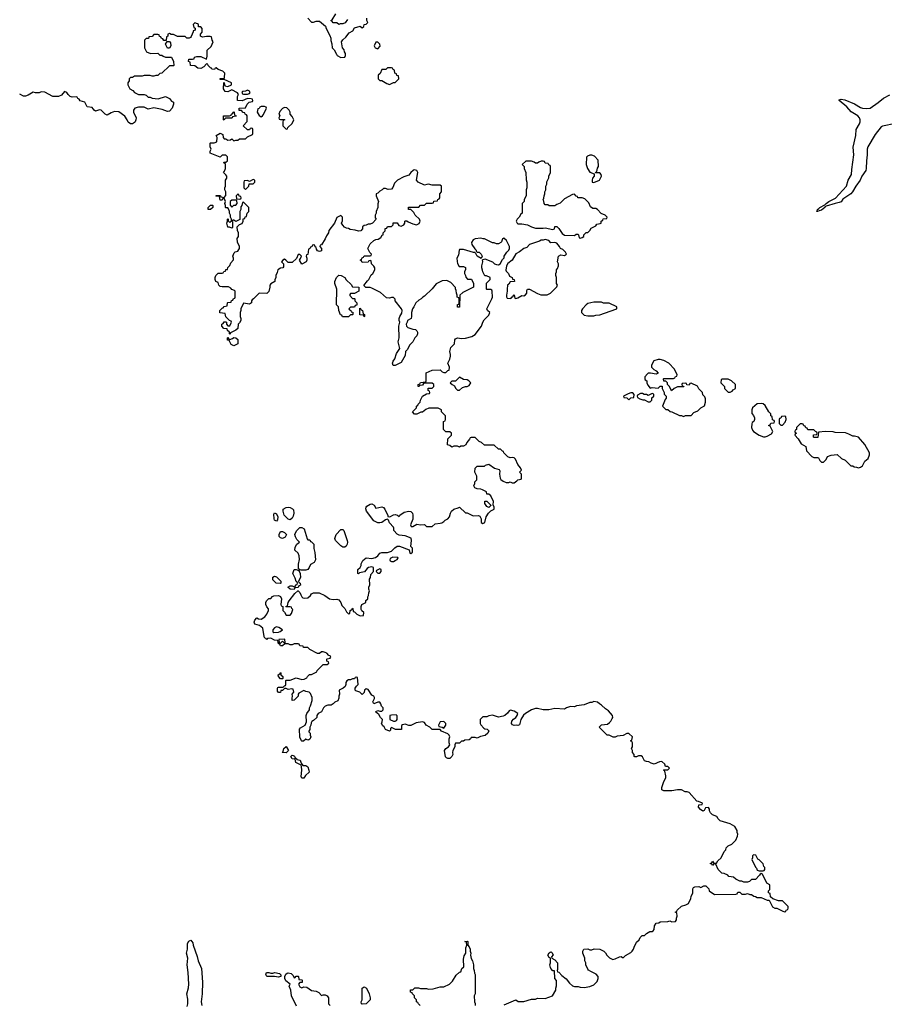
# Model space of a CAD drawing. Header units: inches. Extents: x 2494115 to 2685112, y 774173 to 915163.
# Tile 43 of 215: x 2569570 to 2578455, y 846224 to 856339. Entities that reach past the tile are written whole.
import ezdxf

# ---------------------------------------------------------------- set-up
doc = ezdxf.new("R2010")
doc.units = ezdxf.units.IN
doc.header["$MEASUREMENT"] = 0
for name, color, linetype in [('C5865', 7, 'Continuous'), ('C5874', 7, 'Continuous'), ('C5875', 7, 'Continuous')]:
    doc.layers.add(name, color=color, linetype=linetype)

msp = doc.modelspace()

# ---------------------------------------------------------------- linework, layer by layer
at = {"layer": 'C5865', "color": 5, "elevation": 60}
msp.add_lwpolyline([(2570000, 855565), (2569998, 855562), (2569970, 855549), (2569910, 855549), (2569830, 855595), (2569790, 855598), (2569770, 855588), (2569732, 855588), (2569710, 855594), (2569658, 855562), (2569630, 855555), (2569610, 855555), (2569570, 855574)], dxfattribs=at)
at = {"layer": 'C5874', "color": 5, "elevation": 60}
for points in [[(2574550, 846218), (2574670, 846271), (2574693, 846253), (2574750, 846252), (2574830, 846276), (2574870, 846278), (2574890, 846285), (2574970, 846282), (2575046, 846310), (2575078, 846370), (2575078, 846390), (2575087, 846413), (2575087, 846467), (2575069, 846490), (2575066, 846566), (2575050, 846568), (2575028, 846590), (2575023, 846603), (2575018, 846630), (2575026, 846650), (2575026, 846690), (2575022, 846702), (2575010, 846706), (2574998, 846730), (2575010, 846754), (2575020, 846760), (2575030, 846762), (2575037, 846757), (2575051, 846731), (2575034, 846710), (2575038, 846698), (2575070, 846682), (2575096, 846650), (2575098, 846582), (2575094, 846570), (2575098, 846558), (2575110, 846554), (2575140, 846520), (2575184, 846484), (2575220, 846440), (2575250, 846412), (2575270, 846405), (2575310, 846405), (2575330, 846398), (2575370, 846396), (2575430, 846405), (2575470, 846425), (2575503, 846457), (2575515, 846490), (2575515, 846510), (2575494, 846534), (2575440, 846560), (2575416, 846576), (2575410, 846586), (2575388, 846630), (2575388, 846650), (2575378, 846670), (2575376, 846696), (2575358, 846750), (2575358, 846770), (2575368, 846790), (2575408, 846792), (2575430, 846782), (2575450, 846782), (2575472, 846792), (2575531, 846791), (2575574, 846770), (2575590, 846754), (2575602, 846730), (2575630, 846702), (2575665, 846685), (2575690, 846691), (2575733, 846713), (2575750, 846714), (2575765, 846705), (2575774, 846706), (2575795, 846725), (2575850, 846756), (2575864, 846770), (2575879, 846790), (2575884, 846810), (2575910, 846862), (2575935, 846885), (2575946, 846910), (2575966, 846930), (2575990, 846932), (2576010, 846952), (2576046, 846970), (2576070, 846972), (2576080, 846980), (2576089, 846991), (2576094, 847030), (2576110, 847056), (2576139, 847061), (2576150, 847071), (2576230, 847074), (2576250, 847082), (2576270, 847072), (2576310, 847074), (2576318, 847090), (2576318, 847110), (2576326, 847130), (2576322, 847162), (2576310, 847166), (2576310, 847174), (2576322, 847178), (2576326, 847190), (2576370, 847231), (2576416, 847244), (2576442, 847258), (2576468, 847310), (2576469, 847330), (2576488, 847370), (2576488, 847410), (2576495, 847425), (2576509, 847431), (2576550, 847434), (2576570, 847425), (2576600, 847440), (2576620, 847440), (2576652, 847410), (2576654, 847390), (2576710, 847352), (2576930, 847354), (2576942, 847358), (2576950, 847374), (2576970, 847374), (2576990, 847354), (2577030, 847354), (2577050, 847362), (2577073, 847353), (2577090, 847352), (2577113, 847333), (2577132, 847332), (2577150, 847322), (2577190, 847322), (2577250, 847294), (2577273, 847293), (2577305, 847225), (2577330, 847212), (2577352, 847212), (2577404, 847184), (2577430, 847174), (2577442, 847178), (2577446, 847190), (2577462, 847198), (2577466, 847210), (2577466, 847230), (2577410, 847288), (2577368, 847288), (2577308, 847308), (2577287, 847327), (2577282, 847362), (2577266, 847370), (2577266, 847390), (2577278, 847402), (2577278, 847450), (2577249, 847469), (2577202, 847562), (2577190, 847566), (2577178, 847562), (2577174, 847550), (2577130, 847506), (2577090, 847506), (2577070, 847486), (2577050, 847478), (2577010, 847478), (2576990, 847488), (2576970, 847488), (2576955, 847495), (2576930, 847508), (2576906, 847530), (2576858, 847538), (2576846, 847550), (2576810, 847568), (2576786, 847570), (2576748, 847610), (2576722, 847662), (2576710, 847666), (2576698, 847662), (2576690, 847648), (2576682, 847662), (2576670, 847666), (2576670, 847674), (2576682, 847678), (2576690, 847694), (2576698, 847678), (2576730, 847674), (2576743, 847697), (2576778, 847730), (2576810, 847794), (2576826, 847810), (2576829, 847831), (2576849, 847851), (2576888, 847870), (2576929, 847911), (2576948, 847950), (2576949, 847970), (2576942, 847990), (2576942, 848010), (2576918, 848050), (2576870, 848078), (2576769, 848109), (2576749, 848129), (2576734, 848154), (2576689, 848169), (2576669, 848189), (2576658, 848210), (2576658, 848230), (2576650, 848246), (2576618, 848242), (2576604, 848216), (2576591, 848209), (2576565, 848225), (2576546, 848250), (2576548, 848272), (2576582, 848278), (2576586, 848290), (2576547, 848307), (2576529, 848309), (2576450, 848398), (2576430, 848408), (2576410, 848408), (2576370, 848428), (2576330, 848428), (2576270, 848418), (2576190, 848418), (2576170, 848426), (2576169, 848450), (2576189, 848511), (2576209, 848550), (2576209, 848570), (2576198, 848618), (2576186, 848630), (2576190, 848634), (2576230, 848634), (2576246, 848650), (2576230, 848666), (2576207, 848667), (2576198, 848690), (2576170, 848718), (2576145, 848715), (2576090, 848689), (2576060, 848700), (2576036, 848716), (2576010, 848718), (2575990, 848726), (2575970, 848766), (2575956, 848776), (2575930, 848778), (2575910, 848766), (2575890, 848766), (2575886, 848770), (2575886, 848790), (2575866, 848810), (2575866, 848830), (2575858, 848850), (2575866, 848870), (2575866, 848910), (2575862, 848922), (2575846, 848930), (2575862, 848938), (2575866, 848970), (2575830, 849006), (2575810, 849006), (2575770, 848986), (2575710, 848978), (2575688, 848968), (2575668, 848968), (2575627, 848987), (2575606, 848990), (2575526, 849070), (2575550, 849094), (2575610, 849102), (2575630, 849118), (2575646, 849134), (2575660, 849160), (2575664, 849170), (2575662, 849190), (2575620, 849240), (2575590, 849258), (2575550, 849298), (2575528, 849310), (2575509, 849329), (2575470, 849333), (2575450, 849324), (2575430, 849324), (2575370, 849299), (2575291, 849289), (2575270, 849278), (2575230, 849282), (2575190, 849269), (2575170, 849255), (2575070, 849262), (2575009, 849249), (2574950, 849249), (2574890, 849264), (2574870, 849264), (2574830, 849249), (2574768, 849212), (2574747, 849193), (2574721, 849150), (2574705, 849095), (2574690, 849088), (2574673, 849093), (2574650, 849089), (2574634, 849094), (2574625, 849110), (2574629, 849131), (2574646, 849154), (2574669, 849170), (2574682, 849190), (2574688, 849210), (2574650, 849235), (2574613, 849247), (2574600, 849240), (2574584, 849216), (2574554, 849190), (2574537, 849183), (2574490, 849175), (2574430, 849194), (2574390, 849188), (2574370, 849178), (2574330, 849178), (2574302, 849150), (2574302, 849110), (2574310, 849094), (2574340, 849060), (2574350, 849052), (2574374, 849050), (2574390, 849034), (2574382, 849010), (2574354, 848986), (2574305, 848975), (2574270, 848958), (2574250, 848966), (2574210, 848966), (2574202, 848950), (2574190, 848942), (2574144, 848936), (2574130, 848926), (2574110, 848926), (2574090, 848906), (2574050, 848906), (2574042, 848890), (2574042, 848870), (2574022, 848830), (2574018, 848810), (2574022, 848790), (2574012, 848770), (2573990, 848748), (2573970, 848748), (2573955, 848755), (2573946, 848766), (2573935, 848830), (2573948, 848850), (2573978, 848870), (2573989, 848890), (2573982, 848910), (2573982, 848950), (2573989, 848970), (2573982, 848990), (2573970, 849002), (2573906, 849030), (2573890, 849046), (2573808, 849048), (2573786, 849070), (2573746, 849090), (2573730, 849118), (2573710, 849126), (2573644, 849116), (2573590, 849088), (2573570, 849088), (2573530, 849102), (2573504, 849096), (2573493, 849087), (2573494, 849046), (2573433, 849047), (2573390, 849066), (2573382, 849058), (2573380, 849040), (2573370, 849029), (2573330, 849048), (2573315, 849075), (2573303, 849083), (2573288, 849110), (2573296, 849124), (2573298, 849150), (2573278, 849170), (2573260, 849200), (2573228, 849230), (2573250, 849242), (2573270, 849234), (2573290, 849234), (2573306, 849250), (2573306, 849270), (2573288, 849288), (2573282, 849310), (2573270, 849328), (2573250, 849328), (2573209, 849309), (2573198, 849330), (2573216, 849364), (2573216, 849376), (2573208, 849388), (2573190, 849398), (2573150, 849458), (2573130, 849466), (2573114, 849450), (2573110, 849426), (2573090, 849406), (2573066, 849430), (2573023, 849443), (2573018, 849450), (2573018, 849470), (2573030, 849492), (2573048, 849510), (2573042, 849582), (2573030, 849586), (2573018, 849582), (2573010, 849566), (2572990, 849568), (2572970, 849558), (2572950, 849558), (2572932, 849548), (2572922, 849530), (2572922, 849510), (2572914, 849490), (2572894, 849470), (2572854, 849450), (2572858, 849410), (2572851, 849390), (2572851, 849369), (2572838, 849342), (2572810, 849328), (2572791, 849309), (2572770, 849298), (2572736, 849296), (2572710, 849288), (2572692, 849270), (2572672, 849230), (2572638, 849210), (2572625, 849190), (2572622, 849170), (2572590, 849138), (2572572, 849128), (2572564, 849116), (2572562, 849090), (2572552, 849070), (2572552, 849048), (2572542, 849030), (2572542, 849022), (2572554, 849010), (2572554, 848990), (2572562, 848970), (2572560, 848960), (2572552, 848948), (2572540, 848940), (2572530, 848938), (2572510, 848946), (2572487, 848927), (2572470, 848926), (2572466, 848930), (2572448, 848968), (2572446, 849050), (2572456, 849064), (2572502, 849090), (2572516, 849124), (2572515, 849190), (2572522, 849210), (2572549, 849250), (2572549, 849270), (2572559, 849290), (2572574, 849346), (2572575, 849375), (2572558, 849418), (2572546, 849430), (2572510, 849438), (2572490, 849448), (2572440, 849420), (2572432, 849410), (2572431, 849389), (2572390, 849348), (2572370, 849346), (2572369, 849369), (2572375, 849390), (2572369, 849411), (2572386, 849430), (2572382, 849462), (2572366, 849466), (2572330, 849458), (2572310, 849468), (2572290, 849468), (2572270, 849448), (2572254, 849446), (2572250, 849428), (2572230, 849426), (2572220, 849440), (2572218, 849470), (2572222, 849478), (2572230, 849482), (2572278, 849482), (2572290, 849494), (2572302, 849498), (2572306, 849510), (2572306, 849550), (2572310, 849554), (2572350, 849554), (2572410, 849578), (2572470, 849562), (2572495, 849565), (2572522, 849578), (2572526, 849590), (2572548, 849612), (2572570, 849612), (2572622, 849638), (2572627, 849653), (2572690, 849714), (2572730, 849714), (2572746, 849730), (2572742, 849742), (2572726, 849750), (2572726, 849770), (2572730, 849774), (2572762, 849778), (2572766, 849790), (2572762, 849802), (2572747, 849807), (2572726, 849830), (2572710, 849838), (2572690, 849846), (2572670, 849846), (2572650, 849826), (2572630, 849826), (2572550, 849868), (2572530, 849888), (2572488, 849888), (2572482, 849902), (2572450, 849906), (2572442, 849922), (2572430, 849926), (2572390, 849928), (2572370, 849918), (2572350, 849918), (2572330, 849928), (2572293, 849927), (2572270, 849908), (2572250, 849908), (2572242, 849922), (2572228, 849928), (2572222, 849962), (2572190, 849966), (2572150, 849986), (2572118, 849982), (2572114, 849970), (2572106, 849970), (2572102, 849982), (2572090, 849986), (2572084, 850000)], [(2571290, 846202), (2571297, 846230), (2571297, 846277), (2571289, 846330), (2571306, 846394), (2571309, 846430), (2571301, 846550), (2571290, 846630), (2571297, 846697), (2571285, 846750), (2571293, 846790), (2571295, 846850), (2571309, 846871), (2571330, 846882), (2571350, 846854), (2571351, 846830), (2571394, 846714), (2571403, 846670), (2571439, 846590), (2571448, 846450), (2571444, 846330), (2571434, 846250), (2571442, 846210)], [(2573686, 846210), (2573667, 846227), (2573662, 846242), (2573646, 846250), (2573646, 846270), (2573626, 846290), (2573626, 846310), (2573606, 846330), (2573602, 846342), (2573586, 846350), (2573587, 846373), (2573610, 846374), (2573630, 846392), (2573668, 846392), (2573690, 846385), (2573750, 846385), (2573770, 846379), (2573818, 846382), (2573890, 846402), (2573930, 846402), (2573988, 846432), (2574018, 846462), (2574056, 846524), (2574090, 846554), (2574102, 846558), (2574115, 846590), (2574134, 846610), (2574132, 846688), (2574139, 846721), (2574154, 846750), (2574156, 846804), (2574166, 846830), (2574162, 846862), (2574146, 846870), (2574170, 846872), (2574174, 846870), (2574174, 846830), (2574190, 846814), (2574198, 846790), (2574198, 846770), (2574205, 846750), (2574201, 846730), (2574210, 846694), (2574222, 846670), (2574232, 846630), (2574233, 846593), (2574242, 846570), (2574244, 846544), (2574252, 846530), (2574252, 846330), (2574242, 846310), (2574245, 846250), (2574251, 846231), (2574252, 846212)], [(2572414, 846206), (2572362, 846310), (2572358, 846370), (2572338, 846410), (2572348, 846430), (2572306, 846466), (2572296, 846490), (2572293, 846510), (2572306, 846534), (2572317, 846543), (2572330, 846547), (2572359, 846539), (2572380, 846520), (2572390, 846494), (2572402, 846498), (2572410, 846514), (2572430, 846514), (2572434, 846510), (2572438, 846478), (2572470, 846474), (2572474, 846470), (2572473, 846447), (2572450, 846446), (2572434, 846430), (2572450, 846402), (2572470, 846394), (2572490, 846402), (2572520, 846400), (2572570, 846366), (2572617, 846357), (2572645, 846345), (2572670, 846314), (2572690, 846322), (2572710, 846322), (2572730, 846312), (2572742, 846290), (2572742, 846230), (2572762, 846210)]]:
    msp.add_lwpolyline(points, dxfattribs=at)
for points in [[(2572290, 849975), (2572234, 849970), (2572238, 849938), (2572250, 849934), (2572270, 849954), (2572290, 849934), (2572298, 849942), (2572295, 849970)], [(2572250, 849566), (2572228, 849590), (2572226, 849610), (2572242, 849618), (2572250, 849634), (2572254, 849630), (2572254, 849610), (2572274, 849590), (2572274, 849570), (2572270, 849566)], [(2573438, 849198), (2573390, 849195), (2573374, 849190), (2573374, 849150), (2573410, 849131), (2573430, 849131), (2573442, 849138), (2573449, 849150), (2573448, 849188)], [(2573930, 849128), (2573890, 849126), (2573874, 849090), (2573878, 849078), (2573912, 849072), (2573930, 849062), (2573948, 849090), (2573948, 849110)], [(2572310, 848806), (2572268, 848810), (2572278, 848822), (2572286, 848850), (2572310, 848872), (2572332, 848830)], [(2572478, 848678), (2572510, 848678), (2572530, 848662), (2572543, 848630), (2572545, 848610), (2572507, 848573), (2572490, 848546), (2572470, 848546), (2572463, 848563), (2572469, 848630), (2572467, 848667), (2572462, 848682), (2572409, 848709), (2572402, 848742), (2572370, 848746), (2572358, 848770), (2572362, 848778), (2572370, 848782), (2572380, 848780), (2572393, 848773), (2572398, 848758), (2572414, 848750), (2572418, 848738), (2572451, 848731), (2572462, 848702)], [(2577110, 847758), (2577102, 847750), (2577102, 847730), (2577094, 847710), (2577130, 847634), (2577142, 847622), (2577150, 847602), (2577170, 847594), (2577210, 847594), (2577222, 847598), (2577226, 847610), (2577226, 847630), (2577218, 847638), (2577210, 847666), (2577170, 847708), (2577156, 847716), (2577135, 847755)], [(2572230, 846504), (2572189, 846509), (2572110, 846509), (2572098, 846530), (2572106, 846550), (2572109, 846551), (2572131, 846551), (2572150, 846542), (2572170, 846542), (2572191, 846551), (2572240, 846540), (2572252, 846528), (2572254, 846510), (2572250, 846509)], [(2573090, 846225), (2573084, 846230), (2573078, 846250), (2573088, 846270), (2573088, 846390), (2573110, 846402), (2573134, 846390), (2573162, 846330), (2573171, 846290), (2573170, 846268), (2573130, 846229)]]:
    msp.add_lwpolyline(points, close=True, dxfattribs=at)
at = {"layer": 'C5875', "color": 5}
for points, elevation in [([(2572940, 856340), (2572913, 856307), (2572890, 856298), (2572864, 856296), (2572850, 856288), (2572830, 856306), (2572790, 856306), (2572782, 856322), (2572768, 856330), (2572782, 856338), (2572820, 856400)], 60), ([(2572084, 850000), (2572083, 850003), (2572068, 850088), (2572036, 850116), (2571986, 850130), (2571978, 850150), (2571986, 850170), (2572007, 850193), (2572024, 850184), (2572050, 850182), (2572090, 850205), (2572110, 850232), (2572128, 850270), (2572127, 850287), (2572110, 850306), (2572098, 850330), (2572098, 850350), (2572106, 850370), (2572130, 850394), (2572150, 850394), (2572167, 850413), (2572180, 850420), (2572230, 850422), (2572250, 850412), (2572262, 850390), (2572254, 850330), (2572258, 850318), (2572274, 850310), (2572274, 850270), (2572292, 850252), (2572310, 850222), (2572350, 850222), (2572362, 850238), (2572378, 850278), (2572366, 850290), (2572362, 850302), (2572350, 850306), (2572310, 850306), (2572306, 850310), (2572322, 850318), (2572328, 850350), (2572338, 850370), (2572396, 850444), (2572427, 850473), (2572433, 850473), (2572450, 850454), (2572458, 850430), (2572471, 850411), (2572481, 850401), (2572497, 850397), (2572530, 850401), (2572557, 850423), (2572570, 850442), (2572588, 850452), (2572648, 850452), (2572705, 850425), (2572754, 850390), (2572790, 850381), (2572830, 850386), (2572850, 850378), (2572870, 850352), (2572882, 850322), (2572911, 850291), (2572930, 850254), (2572950, 850234), (2572962, 850238), (2572966, 850270), (2572982, 850278), (2572990, 850294), (2572994, 850290), (2572998, 850258), (2573010, 850254), (2573034, 850230), (2573070, 850214), (2573102, 850218), (2573106, 850250), (2573087, 850267), (2573080, 850280), (2573078, 850310), (2573086, 850330), (2573126, 850350), (2573128, 850372), (2573146, 850390), (2573146, 850410), (2573156, 850424), (2573158, 850450), (2573166, 850470), (2573158, 850490), (2573158, 850510), (2573167, 850533), (2573166, 850590), (2573175, 850610), (2573180, 850640), (2573206, 850670), (2573206, 850710), (2573190, 850718), (2573154, 850710), (2573140, 850700), (2573113, 850667), (2573062, 850658), (2573050, 850646), (2573046, 850650), (2573046, 850690), (2573068, 850710), (2573078, 850730), (2573078, 850750), (2573096, 850784), (2573130, 850812), (2573190, 850805), (2573225, 850815), (2573249, 850831), (2573270, 850858), (2573290, 850866), (2573350, 850865), (2573390, 850878), (2573426, 850914), (2573450, 850931), (2573474, 850930), (2573573, 850893), (2573578, 850858), (2573590, 850854), (2573606, 850870), (2573606, 850910), (2573588, 850928), (2573598, 850990), (2573593, 851013), (2573530, 851038), (2573470, 851042), (2573450, 851054), (2573415, 851090), (2573415, 851115), (2573410, 851126), (2573369, 851169), (2573359, 851199), (2573350, 851208), (2573330, 851202), (2573290, 851175), (2573270, 851169), (2573250, 851169), (2573210, 851189), (2573133, 851290), (2573127, 851313), (2573129, 851330), (2573139, 851341), (2573170, 851361), (2573190, 851365), (2573211, 851351), (2573230, 851322), (2573290, 851336), (2573310, 851326), (2573323, 851310), (2573354, 851246), (2573354, 851234), (2573373, 851233), (2573410, 851251), (2573430, 851256), (2573454, 851250), (2573470, 851234), (2573478, 851250), (2573522, 851278), (2573570, 851291), (2573590, 851285), (2573605, 851270), (2573611, 851250), (2573611, 851209), (2573585, 851150), (2573593, 851133), (2573610, 851132), (2573650, 851156), (2573690, 851151), (2573730, 851154), (2573750, 851134), (2573810, 851134), (2573840, 851160), (2573890, 851165), (2573909, 851171), (2573930, 851182), (2573943, 851197), (2573969, 851211), (2573988, 851230), (2573998, 851270), (2574008, 851290), (2574030, 851312), (2574076, 851324), (2574090, 851332), (2574150, 851274), (2574170, 851274), (2574230, 851242), (2574285, 851245), (2574299, 851239), (2574311, 851211), (2574313, 851173), (2574330, 851162), (2574350, 851174), (2574362, 851230), (2574389, 851271), (2574410, 851294), (2574446, 851310), (2574446, 851330), (2574436, 851356), (2574438, 851390), (2574410, 851446), (2574390, 851466), (2574370, 851466), (2574366, 851490), (2574326, 851510), (2574310, 851515), (2574270, 851518), (2574246, 851530), (2574238, 851550), (2574247, 851573), (2574248, 851592), (2574267, 851613), (2574268, 851630), (2574268, 851650), (2574248, 851690), (2574250, 851732), (2574270, 851752), (2574347, 851753), (2574358, 851762), (2574390, 851774), (2574450, 851732), (2574497, 851717), (2574504, 851704), (2574501, 851670), (2574506, 851630), (2574515, 851615), (2574537, 851597), (2574570, 851585), (2574595, 851585), (2574610, 851591), (2574630, 851582), (2574650, 851582), (2574680, 851600), (2574690, 851612), (2574722, 851618), (2574726, 851630), (2574726, 851670), (2574706, 851690), (2574726, 851710), (2574716, 851736), (2574688, 851768), (2574664, 851824), (2574650, 851838), (2574630, 851842), (2574610, 851838), (2574587, 851847), (2574546, 851890), (2574542, 851902), (2574530, 851906), (2574510, 851926), (2574490, 851926), (2574447, 851967), (2574348, 851968), (2574316, 851996), (2574290, 852006), (2574250, 852046), (2574210, 852046), (2574198, 852042), (2574194, 852030), (2574164, 851996), (2574154, 851970), (2574130, 851958), (2574104, 851956), (2574090, 851948), (2574070, 851958), (2574030, 851958), (2574010, 851948), (2573990, 851966), (2573966, 851970), (2573968, 852032), (2574006, 852070), (2574006, 852090), (2573990, 852106), (2573950, 852106), (2573926, 852130), (2573926, 852210), (2573942, 852218), (2573946, 852230), (2573946, 852270), (2573906, 852310), (2573906, 852330), (2573870, 852348), (2573773, 852347), (2573744, 852336), (2573710, 852308), (2573693, 852307), (2573650, 852288), (2573628, 852288), (2573606, 852310), (2573646, 852350), (2573646, 852370), (2573662, 852378), (2573666, 852390), (2573686, 852410), (2573688, 852430), (2573709, 852471), (2573750, 852494), (2573782, 852498), (2573786, 852510), (2573782, 852522), (2573766, 852530), (2573767, 852553), (2573810, 852554), (2573826, 852570), (2573826, 852590), (2573810, 852606), (2573730, 852606), (2573718, 852602), (2573710, 852586), (2573678, 852582), (2573674, 852570), (2573666, 852570), (2573666, 852590), (2573682, 852598), (2573688, 852612), (2573742, 852618), (2573746, 852630), (2573746, 852710), (2573810, 852738), (2573890, 852742), (2573910, 852722), (2573930, 852714), (2573950, 852714), (2573970, 852734), (2573982, 852738), (2573986, 852770), (2573968, 852810), (2573989, 852851), (2573998, 852882), (2573998, 852898), (2573989, 852930), (2574002, 852970), (2574039, 853010), (2574042, 853050), (2574050, 853062), (2574070, 853071), (2574110, 853065), (2574150, 853066), (2574217, 853083), (2574250, 853105), (2574314, 853190), (2574329, 853231), (2574344, 853256), (2574390, 853302), (2574402, 853330), (2574378, 853350), (2574369, 853370), (2574422, 853470), (2574428, 853490), (2574426, 853550), (2574422, 853562), (2574410, 853566), (2574370, 853566), (2574366, 853570), (2574368, 853632), (2574406, 853670), (2574406, 853690), (2574367, 853707), (2574349, 853709), (2574328, 853748), (2574327, 853767), (2574318, 853790), (2574318, 853810), (2574328, 853850), (2574327, 853873), (2574350, 853882), (2574430, 853851), (2574450, 853831), (2574470, 853825), (2574490, 853822), (2574509, 853831), (2574530, 853874), (2574548, 853892), (2574549, 853910), (2574575, 853950), (2574595, 853970), (2574602, 853990), (2574602, 854010), (2574572, 854072), (2574545, 854095), (2574530, 854086), (2574522, 854058), (2574514, 854050), (2574490, 854038), (2574470, 854038), (2574447, 854047), (2574428, 854048), (2574347, 854087), (2574333, 854087), (2574310, 854095), (2574250, 854088), (2574230, 854078), (2574212, 854050), (2574218, 854030), (2574246, 853986), (2574262, 853970), (2574262, 853962), (2574272, 853952), (2574291, 853951), (2574312, 853930), (2574322, 853910), (2574313, 853887), (2574270, 853908), (2574258, 853938), (2574248, 853948), (2574232, 853948), (2574130, 853977), (2574090, 853978), (2574085, 853970), (2574080, 853920), (2574062, 853890), (2574064, 853856), (2574070, 853834), (2574085, 853805), (2574090, 853802), (2574130, 853802), (2574150, 853794), (2574152, 853772), (2574142, 853750), (2574142, 853730), (2574152, 853710), (2574153, 853693), (2574173, 853673), (2574213, 853673), (2574234, 853630), (2574234, 853590), (2574124, 853536), (2574094, 853510), (2574090, 853386), (2574070, 853386), (2574069, 853389), (2574070, 853414), (2574082, 853418), (2574086, 853430), (2574086, 853470), (2574082, 853482), (2574066, 853490), (2574066, 853510), (2574058, 853530), (2574056, 853556), (2574047, 853573), (2574047, 853587), (2574000, 853640), (2573960, 853660), (2573910, 853655), (2573850, 853624), (2573810, 853575), (2573730, 853498), (2573712, 853488), (2573694, 853470), (2573670, 853458), (2573642, 853430), (2573622, 853390), (2573605, 853370), (2573598, 853330), (2573598, 853290), (2573592, 853270), (2573554, 853250), (2573552, 853230), (2573542, 853210), (2573545, 853190), (2573557, 853177), (2573610, 853158), (2573636, 853156), (2573650, 853142), (2573658, 853130), (2573658, 853110), (2573651, 853090), (2573632, 853070), (2573611, 853029), (2573580, 853000), (2573552, 852948), (2573534, 852930), (2573532, 852890), (2573490, 852818), (2573430, 852786), (2573407, 852787), (2573402, 852810), (2573409, 852830), (2573425, 852855), (2573442, 852910), (2573478, 852962), (2573459, 853030), (2573469, 853071), (2573465, 853190), (2573475, 853230), (2573469, 853249), (2573469, 853270), (2573475, 853290), (2573496, 853324), (2573502, 853350), (2573495, 853370), (2573428, 853450), (2573427, 853467), (2573410, 853486), (2573390, 853486), (2573370, 853478), (2573340, 853480), (2573278, 853538), (2573190, 853582), (2573170, 853589), (2573128, 853588), (2573107, 853607), (2573143, 853657), (2573158, 853670), (2573182, 853718), (2573198, 853730), (2573218, 853770), (2573218, 853790), (2573210, 853806), (2573186, 853830), (2573182, 853862), (2573170, 853866), (2573158, 853862), (2573152, 853848), (2573090, 853846), (2573082, 853862), (2573068, 853870), (2573082, 853878), (2573090, 853894), (2573102, 853898), (2573110, 853914), (2573170, 853914), (2573182, 853918), (2573186, 853930), (2573167, 853947), (2573149, 853989), (2573170, 854038), (2573210, 854072), (2573230, 854082), (2573255, 854085), (2573280, 854100), (2573296, 854124), (2573306, 854130), (2573306, 854150), (2573326, 854170), (2573327, 854193), (2573342, 854198), (2573350, 854214), (2573390, 854214), (2573407, 854233), (2573409, 854251), (2573450, 854252), (2573465, 854225), (2573490, 854218), (2573518, 854230), (2573529, 854250), (2573529, 854270), (2573533, 854273), (2573550, 854274), (2573561, 854261), (2573610, 854241), (2573648, 854232), (2573675, 854245), (2573685, 854270), (2573679, 854290), (2573635, 854330), (2573619, 854359), (2573600, 854380), (2573590, 854388), (2573566, 854390), (2573567, 854413), (2573670, 854414), (2573690, 854434), (2573730, 854434), (2573750, 854454), (2573810, 854454), (2573822, 854458), (2573827, 854473), (2573862, 854478), (2573867, 854493), (2573882, 854498), (2573886, 854510), (2573886, 854550), (2573906, 854570), (2573906, 854630), (2573890, 854638), (2573810, 854638), (2573770, 854648), (2573753, 854647), (2573730, 854638), (2573666, 854670), (2573648, 854690), (2573662, 854770), (2573650, 854788), (2573625, 854795), (2573614, 854790), (2573590, 854768), (2573570, 854742), (2573517, 854723), (2573454, 854690), (2573421, 854659), (2573405, 854615), (2573390, 854598), (2573356, 854596), (2573330, 854606), (2573310, 854606), (2573294, 854590), (2573270, 854578), (2573250, 854558), (2573234, 854550), (2573234, 854530), (2573258, 854470), (2573252, 854448), (2573251, 854410), (2573232, 854368), (2573232, 854352), (2573222, 854330), (2573224, 854304), (2573234, 854290), (2573194, 854250), (2573170, 854238), (2573150, 854238), (2573132, 854228), (2573110, 854226), (2573094, 854210), (2573094, 854190), (2573074, 854170), (2573050, 854168), (2573018, 854178), (2572965, 854185), (2572950, 854195), (2572930, 854198), (2572909, 854209), (2572889, 854229), (2572878, 854250), (2572887, 854273), (2572886, 854310), (2572870, 854326), (2572850, 854318), (2572830, 854306), (2572805, 854250), (2572746, 854174), (2572742, 854150), (2572722, 854118), (2572710, 854088), (2572670, 854026), (2572658, 854022), (2572654, 854010), (2572672, 853990), (2572670, 853966), (2572650, 853958), (2572630, 853966), (2572620, 853980), (2572618, 853998), (2572607, 854007), (2572602, 854022), (2572590, 854026), (2572578, 854022), (2572573, 854007), (2572558, 854002), (2572553, 853987), (2572538, 853982), (2572532, 853928), (2572518, 853922), (2572514, 853910), (2572522, 853890), (2572522, 853870), (2572514, 853850), (2572470, 853826), (2572446, 853870), (2572456, 853884), (2572466, 853910), (2572450, 853926), (2572430, 853926), (2572413, 853887), (2572370, 853846), (2572330, 853846), (2572306, 853870), (2572290, 853878), (2572274, 853870), (2572262, 853850), (2572282, 853830), (2572280, 853800), (2572274, 853790), (2572250, 853788), (2572222, 853770), (2572217, 853743), (2572202, 853710), (2572202, 853690), (2572193, 853667), (2572192, 853650), (2572150, 853626), (2572142, 853610), (2572142, 853590), (2572130, 853546), (2572110, 853526), (2572030, 853528), (2571974, 853470), (2571960, 853460), (2571952, 853450), (2571951, 853429), (2571930, 853418), (2571870, 853426), (2571842, 853370), (2571842, 853350), (2571834, 853330), (2571834, 853290), (2571842, 853270), (2571842, 853250), (2571830, 853226), (2571814, 853210), (2571812, 853168), (2571792, 853148), (2571738, 853122), (2571730, 853106), (2571726, 853110), (2571726, 853130), (2571707, 853147), (2571702, 853162), (2571667, 853167), (2571646, 853190), (2571646, 853210), (2571662, 853218), (2571670, 853234), (2571690, 853234), (2571694, 853230), (2571694, 853210), (2571710, 853194), (2571730, 853194), (2571746, 853230), (2571742, 853242), (2571727, 853247), (2571687, 853287), (2571682, 853322), (2571628, 853328), (2571626, 853350), (2571650, 853374), (2571662, 853378), (2571670, 853394), (2571702, 853398), (2571706, 853430), (2571710, 853434), (2571742, 853438), (2571747, 853453), (2571762, 853458), (2571767, 853473), (2571782, 853478), (2571786, 853490), (2571786, 853550), (2571778, 853558), (2571750, 853568), (2571740, 853580), (2571716, 853596), (2571650, 853594), (2571630, 853598), (2571618, 853610), (2571610, 853638), (2571586, 853650), (2571578, 853670), (2571578, 853690), (2571586, 853710), (2571610, 853734), (2571650, 853734), (2571662, 853738), (2571668, 853752), (2571686, 853754), (2571690, 853772), (2571706, 853774), (2571710, 853794), (2571730, 853814), (2571740, 853840), (2571767, 853873), (2571768, 853890), (2571762, 853910), (2571775, 853945), (2571785, 853955), (2571810, 853962), (2571823, 853977), (2571829, 853990), (2571829, 854010), (2571808, 854052), (2571806, 854090), (2571818, 854110), (2571818, 854150), (2571807, 854173), (2571806, 854210), (2571830, 854234), (2571855, 854245), (2571866, 854270), (2571867, 854293), (2571882, 854298), (2571887, 854313), (2571902, 854318), (2571906, 854350), (2571926, 854370), (2571926, 854410), (2571870, 854466), (2571858, 854462), (2571854, 854430), (2571842, 854418), (2571842, 854390), (2571832, 854370), (2571833, 854287), (2571790, 854266), (2571770, 854278), (2571762, 854278), (2571754, 854270), (2571758, 854258), (2571756, 854204), (2571750, 854198), (2571727, 854207), (2571710, 854208), (2571698, 854250), (2571706, 854270), (2571706, 854290), (2571712, 854292), (2571713, 854273), (2571730, 854254), (2571747, 854273), (2571748, 854290), (2571738, 854310), (2571738, 854330), (2571726, 854350), (2571726, 854370), (2571716, 854396), (2571710, 854406), (2571690, 854406), (2571686, 854410), (2571686, 854430), (2571678, 854450), (2571686, 854470), (2571670, 854506), (2571658, 854502), (2571650, 854486), (2571630, 854486), (2571622, 854522), (2571590, 854526), (2571586, 854530), (2571590, 854534), (2571627, 854533), (2571634, 854530), (2571638, 854518), (2571670, 854514), (2571687, 854533), (2571688, 854570), (2571678, 854590), (2571678, 854610), (2571686, 854630), (2571686, 854690), (2571698, 854710), (2571698, 854730), (2571690, 854746), (2571666, 854770), (2571676, 854784), (2571686, 854810), (2571686, 854850), (2571682, 854862), (2571666, 854870), (2571670, 854874), (2571690, 854874), (2571706, 854890), (2571706, 854930), (2571690, 854946), (2571650, 854946), (2571630, 854928), (2571527, 854967), (2571528, 854990), (2571538, 855010), (2571527, 855033), (2571526, 855070), (2571530, 855074), (2571570, 855074), (2571595, 855085), (2571598, 855130), (2571588, 855150), (2571630, 855172), (2571658, 855158), (2571662, 855130), (2571670, 855114), (2571690, 855114), (2571710, 855102), (2571736, 855104), (2571750, 855114), (2571770, 855094), (2571790, 855102), (2571810, 855102), (2571830, 855114), (2571890, 855114), (2571910, 855134), (2571962, 855158), (2571966, 855170), (2571966, 855210), (2571962, 855222), (2571950, 855226), (2571938, 855222), (2571930, 855206), (2571910, 855206), (2571866, 855250), (2571907, 855293), (2571906, 855350), (2571902, 855362), (2571887, 855367), (2571882, 855382), (2571867, 855387), (2571850, 855406), (2571827, 855407), (2571826, 855430), (2571890, 855434), (2571908, 855472), (2571918, 855482), (2571928, 855492), (2571962, 855498), (2571966, 855510), (2571962, 855522), (2571947, 855527), (2571910, 855528), (2571855, 855505), (2571809, 855509), (2571809, 855551), (2571818, 855570), (2571808, 855588), (2571750, 855618), (2571710, 855598), (2571682, 855602), (2571666, 855630), (2571667, 855693), (2571672, 855692), (2571678, 855658), (2571710, 855652), (2571746, 855670), (2571746, 855690), (2571670, 855726), (2571630, 855726), (2571630, 855734), (2571670, 855734), (2571675, 855745), (2571679, 855790), (2571658, 855810), (2571608, 855828), (2571590, 855846), (2571578, 855842), (2571572, 855828), (2571546, 855830), (2571542, 855842), (2571530, 855846), (2571506, 855870), (2571502, 855882), (2571490, 855886), (2571464, 855856), (2571430, 855838), (2571400, 855840), (2571370, 855866), (2571327, 855867), (2571322, 855902), (2571306, 855910), (2571308, 855932), (2571347, 855933), (2571362, 855938), (2571367, 855953), (2571390, 855962), (2571430, 855962), (2571490, 855934), (2571497, 855963), (2571495, 856025), (2571536, 856064), (2571558, 856110), (2571548, 856130), (2571542, 856162), (2571527, 856167), (2571490, 856168), (2571450, 856158), (2571429, 856169), (2571428, 856192), (2571446, 856210), (2571446, 856250), (2571430, 856266), (2571407, 856267), (2571406, 856290), (2571396, 856296), (2571370, 856306), (2571354, 856290), (2571358, 856258), (2571373, 856253), (2571374, 856230), (2571354, 856226), (2571354, 856214), (2571332, 856168), (2571324, 856156), (2571310, 856148), (2571288, 856148), (2571270, 856166), (2571190, 856166), (2571150, 856188), (2571128, 856188), (2571110, 856198), (2571094, 856190), (2571094, 856170), (2571078, 856162), (2571074, 856126), (2571050, 856126), (2571042, 856142), (2571027, 856147), (2571022, 856162), (2571007, 856167), (2571002, 856182), (2570990, 856186), (2570950, 856186), (2570930, 856166), (2570898, 856162), (2570893, 856147), (2570870, 856146), (2570854, 856130), (2570854, 856050), (2570874, 856010), (2570913, 855993), (2570990, 855994), (2571010, 855974), (2571030, 855974), (2571044, 855964), (2571070, 855954), (2571130, 855954), (2571152, 855910), (2571154, 855870), (2571150, 855866), (2571110, 855866), (2571031, 855789), (2571010, 855786), (2570990, 855766), (2570970, 855766), (2570950, 855758), (2570930, 855758), (2570910, 855766), (2570850, 855766), (2570830, 855758), (2570750, 855758), (2570730, 855746), (2570710, 855746), (2570694, 855730), (2570694, 855710), (2570682, 855690), (2570682, 855670), (2570702, 855630), (2570731, 855611), (2570750, 855592), (2570790, 855572), (2570850, 855572), (2570870, 855562), (2570890, 855542), (2570910, 855542), (2570930, 855532), (2570993, 855527), (2571070, 855551), (2571110, 855531), (2571130, 855502), (2571152, 855490), (2571152, 855470), (2571138, 855430), (2571110, 855398), (2571090, 855395), (2571035, 855415), (2570950, 855433), (2570890, 855419), (2570850, 855439), (2570790, 855439), (2570754, 855430), (2570741, 855410), (2570741, 855390), (2570766, 855330), (2570765, 855310), (2570758, 855290), (2570750, 855282), (2570730, 855268), (2570710, 855268), (2570685, 855285), (2570675, 855310), (2570650, 855349), (2570590, 855394), (2570545, 855395), (2570510, 855382), (2570470, 855358), (2570450, 855369), (2570409, 855409), (2570390, 855413), (2570350, 855399), (2570335, 855410), (2570316, 855436), (2570265, 855445), (2570238, 855490), (2570190, 855506), (2570182, 855522), (2570166, 855530), (2570162, 855542), (2570150, 855546), (2570110, 855542), (2570090, 855549), (2570068, 855570), (2570055, 855590), (2570030, 855602), (2570000, 855565)], 60), ([(2572530, 856354), (2572570, 856314), (2572590, 856314), (2572616, 856324), (2572650, 856325), (2572691, 856291), (2572711, 856271), (2572718, 856250), (2572758, 856178), (2572766, 856150), (2572766, 856126), (2572778, 856090), (2572782, 856050), (2572802, 856030), (2572824, 855984), (2572832, 855972), (2572870, 855952), (2572910, 855954), (2572918, 855970), (2572918, 855990), (2572908, 856008), (2572906, 856030), (2572886, 856050), (2572878, 856110), (2572889, 856131), (2572920, 856160), (2572956, 856204), (2572995, 856225), (2573010, 856254), (2573070, 856272), (2573090, 856254), (2573106, 856270), (2573109, 856291), (2573130, 856294), (2573146, 856310), (2573138, 856330), (2573136, 856356)], 60), ([(2578570, 855271), (2578435, 855245), (2578422, 855238), (2578360, 855160), (2578286, 855034), (2578280, 855010), (2578280, 854950), (2578272, 854890), (2578270, 854810), (2578264, 854790), (2578223, 854730), (2578208, 854692), (2578161, 854630), (2578128, 854570), (2578110, 854549), (2578030, 854495), (2578010, 854469), (2577990, 854460), (2577950, 854452), (2577858, 854422), (2577844, 854416), (2577844, 854410), (2577810, 854382), (2577784, 854376), (2577770, 854367), (2577758, 854370), (2577766, 854374), (2577767, 854390), (2577782, 854398), (2577793, 854410), (2577844, 854436), (2577856, 854450), (2577885, 854470), (2577955, 854505), (2578067, 854630), (2578085, 854690), (2578117, 854750), (2578120, 854800), (2578141, 854950), (2578134, 855030), (2578161, 855150), (2578165, 855210), (2578201, 855270), (2578207, 855290), (2578206, 855310), (2578199, 855330), (2578183, 855350), (2578114, 855394), (2578070, 855445), (2577990, 855510), (2577990, 855514), (2578010, 855521), (2578050, 855517), (2578150, 855473), (2578210, 855437), (2578230, 855430), (2578273, 855427), (2578310, 855431), (2578392, 855488), (2578447, 855533), (2578513, 855567)], 40)]:
    msp.add_lwpolyline(points, dxfattribs=dict(at, elevation=elevation))
at = {"layer": 'C5875', "color": 5, "elevation": 60}
for points in [[(2571090, 856046), (2571068, 856088), (2571086, 856114), (2571110, 856114), (2571120, 856100), (2571122, 856070), (2571110, 856048)], [(2573250, 856108), (2573230, 856108), (2573211, 856070), (2573222, 856050), (2573250, 856038), (2573273, 856067), (2573270, 856086)], [(2573390, 855846), (2573350, 855846), (2573332, 855828), (2573290, 855826), (2573273, 855787), (2573254, 855770), (2573254, 855730), (2573270, 855714), (2573290, 855714), (2573344, 855684), (2573370, 855674), (2573390, 855682), (2573410, 855694), (2573430, 855694), (2573466, 855730), (2573462, 855762), (2573447, 855767), (2573442, 855782), (2573426, 855790), (2573422, 855822), (2573407, 855827), (2573402, 855842)], [(2571910, 855615), (2571890, 855606), (2571858, 855602), (2571854, 855590), (2571858, 855578), (2571870, 855574), (2571910, 855574), (2571930, 855582), (2571938, 855590), (2571930, 855606)], [(2571670, 855308), (2571666, 855310), (2571666, 855350), (2571727, 855353), (2571742, 855358), (2571746, 855370), (2571762, 855378), (2571766, 855390), (2571773, 855393), (2571778, 855358), (2571793, 855353), (2571793, 855347), (2571758, 855342), (2571754, 855330), (2571747, 855327), (2571690, 855326), (2571678, 855322)], [(2572087, 855447), (2572053, 855447), (2572038, 855442), (2572030, 855426), (2572018, 855422), (2572012, 855390), (2572030, 855354), (2572050, 855342), (2572066, 855350), (2572076, 855364), (2572106, 855430), (2572102, 855442)], [(2572290, 855438), (2572272, 855428), (2572244, 855396), (2572234, 855370), (2572242, 855350), (2572234, 855330), (2572238, 855318), (2572250, 855314), (2572290, 855314), (2572294, 855310), (2572278, 855302), (2572274, 855290), (2572274, 855250), (2572310, 855214), (2572322, 855218), (2572327, 855233), (2572370, 855274), (2572388, 855310), (2572370, 855346), (2572348, 855368), (2572348, 855390), (2572338, 855410), (2572314, 855434)], [(2574950, 854886), (2574930, 854886), (2574904, 854876), (2574890, 854866), (2574870, 854866), (2574856, 854876), (2574830, 854886), (2574770, 854886), (2574734, 854850), (2574754, 854830), (2574754, 854810), (2574772, 854770), (2574773, 854693), (2574782, 854670), (2574782, 854610), (2574774, 854590), (2574773, 854533), (2574754, 854490), (2574754, 854470), (2574734, 854450), (2574734, 854350), (2574720, 854340), (2574702, 854310), (2574682, 854290), (2574672, 854270), (2574682, 854250), (2574690, 854242), (2574730, 854242), (2574790, 854231), (2574830, 854211), (2574870, 854198), (2574950, 854198), (2574970, 854202), (2575050, 854182), (2575066, 854190), (2575070, 854214), (2575090, 854214), (2575110, 854194), (2575143, 854143), (2575167, 854127), (2575270, 854122), (2575290, 854134), (2575310, 854134), (2575314, 854130), (2575318, 854098), (2575330, 854094), (2575350, 854102), (2575366, 854110), (2575366, 854130), (2575390, 854152), (2575410, 854154), (2575430, 854174), (2575443, 854197), (2575490, 854222), (2575502, 854238), (2575536, 854244), (2575546, 854250), (2575546, 854270), (2575562, 854278), (2575567, 854293), (2575602, 854298), (2575606, 854310), (2575586, 854330), (2575547, 854347), (2575506, 854390), (2575490, 854398), (2575460, 854400), (2575436, 854416), (2575418, 854458), (2575378, 854498), (2575350, 854509), (2575306, 854510), (2575302, 854522), (2575290, 854526), (2575270, 854548), (2575250, 854542), (2575170, 854499), (2575125, 854455), (2575090, 854442), (2575070, 854428), (2575010, 854428), (2574996, 854436), (2574970, 854438), (2574958, 854450), (2574956, 854476), (2574948, 854490), (2574956, 854504), (2574958, 854530), (2574968, 854550), (2574968, 854572), (2574978, 854590), (2574978, 854630), (2574988, 854650), (2574988, 854672), (2575007, 854713), (2575008, 854732), (2575026, 854770), (2575026, 854830), (2575022, 854842), (2575007, 854847), (2575002, 854862), (2574970, 854866), (2574962, 854882)], [(2575450, 854946), (2575430, 854946), (2575404, 854936), (2575393, 854927), (2575392, 854850), (2575405, 854810), (2575430, 854774), (2575474, 854754), (2575472, 854730), (2575458, 854710), (2575452, 854690), (2575454, 854670), (2575470, 854665), (2575528, 854692), (2575548, 854730), (2575547, 854747), (2575530, 854766), (2575486, 854766), (2575490, 854774), (2575502, 854778), (2575508, 854812), (2575518, 854830), (2575516, 854896), (2575476, 854936)], [(2571970, 854698), (2571930, 854678), (2571910, 854686), (2571878, 854682), (2571874, 854670), (2571874, 854610), (2571890, 854594), (2571926, 854630), (2571927, 854653), (2571970, 854654), (2571986, 854670), (2571986, 854690)], [(2571790, 854486), (2571750, 854486), (2571734, 854470), (2571733, 854433), (2571750, 854414), (2571770, 854434), (2571790, 854434), (2571806, 854450), (2571802, 854482)], [(2571810, 854546), (2571794, 854530), (2571798, 854498), (2571830, 854494), (2571842, 854498), (2571846, 854510), (2571842, 854522), (2571827, 854527), (2571822, 854542)], [(2571530, 854388), (2571506, 854390), (2571506, 854410), (2571530, 854432), (2571550, 854434), (2571554, 854430), (2571554, 854410)], [(2574970, 854082), (2574950, 854075), (2574930, 854075), (2574910, 854062), (2574810, 854029), (2574780, 854000), (2574750, 853989), (2574705, 853955), (2574667, 853933), (2574630, 853868), (2574585, 853835), (2574572, 853810), (2574565, 853765), (2574570, 853754), (2574594, 853730), (2574605, 853705), (2574632, 853690), (2574634, 853674), (2574652, 853670), (2574654, 853650), (2574610, 853646), (2574597, 853623), (2574582, 853610), (2574578, 853570), (2574581, 853550), (2574571, 853510), (2574572, 853492), (2574578, 853478), (2574610, 853474), (2574622, 853478), (2574626, 853490), (2574642, 853498), (2574646, 853510), (2574652, 853512), (2574658, 853478), (2574670, 853474), (2574690, 853482), (2574730, 853505), (2574750, 853501), (2574769, 853511), (2574782, 853530), (2574783, 853557), (2574790, 853572), (2574810, 853571), (2574890, 853526), (2574927, 853513), (2574990, 853514), (2575026, 853530), (2575090, 853594), (2575098, 853610), (2575088, 853630), (2575086, 853690), (2575078, 853710), (2575078, 853730), (2575086, 853750), (2575086, 853770), (2575096, 853784), (2575106, 853810), (2575106, 853830), (2575098, 853850), (2575106, 853910), (2575130, 853922), (2575170, 853918), (2575188, 853930), (2575178, 853950), (2575150, 853978), (2575129, 853989), (2575118, 854010), (2575090, 854042), (2575070, 854049), (2575028, 854048), (2575006, 854070)], [(2572990, 853474), (2573010, 853474), (2573014, 853470), (2573014, 853450), (2573034, 853430), (2573034, 853406), (2573018, 853402), (2573010, 853386), (2572970, 853386), (2572954, 853370), (2572958, 853358), (2572973, 853353), (2572978, 853338), (2572993, 853333), (2572994, 853310), (2572990, 853306), (2572970, 853306), (2572950, 853286), (2572888, 853288), (2572882, 853302), (2572868, 853308), (2572848, 853350), (2572846, 853390), (2572826, 853410), (2572829, 853570), (2572809, 853629), (2572809, 853650), (2572826, 853690), (2572850, 853714), (2572872, 853712), (2572911, 853691), (2572925, 853665), (2572977, 853617), (2572990, 853594), (2573054, 853590), (2573054, 853550), (2573010, 853526), (2572970, 853526), (2572964, 853516), (2572964, 853504)], [(2575550, 853438), (2575470, 853438), (2575410, 853422), (2575392, 853410), (2575352, 853370), (2575342, 853350), (2575342, 853330), (2575370, 853305), (2575410, 853298), (2575470, 853298), (2575490, 853305), (2575530, 853306), (2575696, 853364), (2575706, 853370), (2575706, 853390), (2575627, 853427), (2575570, 853428)], [(2573110, 853286), (2573102, 853302), (2573066, 853306), (2573066, 853374), (2573073, 853373), (2573078, 853358), (2573093, 853353), (2573098, 853318), (2573114, 853310), (2573114, 853290)], [(2571770, 852989), (2571743, 853003), (2571722, 853042), (2571707, 853047), (2571706, 853070), (2571710, 853074), (2571718, 853058), (2571730, 853054), (2571756, 853064), (2571770, 853074), (2571792, 853072), (2571813, 853053), (2571812, 853010)], [(2576150, 852849), (2576131, 852849), (2576086, 852834), (2576062, 852790), (2576062, 852770), (2576085, 852745), (2576112, 852730), (2576132, 852708), (2576110, 852698), (2576052, 852708), (2576030, 852708), (2576020, 852700), (2575994, 852670), (2575994, 852650), (2575998, 852638), (2576014, 852630), (2576014, 852610), (2576024, 852584), (2576050, 852554), (2576070, 852562), (2576130, 852554), (2576150, 852574), (2576173, 852573), (2576172, 852550), (2576192, 852510), (2576193, 852493), (2576214, 852470), (2576214, 852450), (2576204, 852436), (2576174, 852370), (2576210, 852334), (2576230, 852334), (2576253, 852313), (2576272, 852312), (2576350, 852272), (2576370, 852272), (2576390, 852262), (2576413, 852273), (2576470, 852274), (2576496, 852304), (2576538, 852322), (2576570, 852352), (2576608, 852372), (2576618, 852410), (2576616, 852444), (2576610, 852466), (2576590, 852486), (2576586, 852510), (2576550, 852546), (2576534, 852574), (2576470, 852606), (2576458, 852602), (2576450, 852586), (2576427, 852587), (2576422, 852602), (2576410, 852606), (2576378, 852602), (2576374, 852590), (2576378, 852578), (2576393, 852573), (2576394, 852566), (2576330, 852566), (2576294, 852550), (2576267, 852527), (2576248, 852570), (2576226, 852590), (2576226, 852610), (2576210, 852626), (2576190, 852626), (2576186, 852650), (2576190, 852654), (2576290, 852654), (2576302, 852658), (2576308, 852672), (2576322, 852678), (2576326, 852690), (2576298, 852750), (2576239, 852810), (2576190, 852837)], [(2574090, 852668), (2574050, 852626), (2574010, 852626), (2573994, 852610), (2574014, 852590), (2574038, 852578), (2574050, 852554), (2574070, 852534), (2574090, 852534), (2574120, 852560), (2574150, 852572), (2574170, 852572), (2574190, 852582), (2574206, 852610), (2574186, 852630), (2574170, 852638), (2574130, 852642)], [(2576850, 852646), (2576790, 852646), (2576778, 852642), (2576774, 852610), (2576812, 852572), (2576814, 852550), (2576850, 852514), (2576870, 852514), (2576890, 852522), (2576903, 852537), (2576926, 852550), (2576926, 852590), (2576886, 852630)], [(2575870, 852506), (2575850, 852506), (2575824, 852496), (2575774, 852470), (2575778, 852458), (2575810, 852454), (2575830, 852434), (2575850, 852454), (2575882, 852458), (2575886, 852490)], [(2576078, 852498), (2576064, 852496), (2576030, 852478), (2576010, 852488), (2575988, 852488), (2575970, 852498), (2575950, 852498), (2575918, 852482), (2575914, 852470), (2575918, 852458), (2575944, 852444), (2575973, 852433), (2575992, 852432), (2576030, 852414), (2576050, 852414), (2576066, 852430), (2576067, 852453), (2576086, 852470), (2576086, 852490)], [(2577190, 852397), (2577150, 852393), (2577102, 852350), (2577092, 852330), (2577093, 852293), (2577112, 852272), (2577122, 852250), (2577122, 852230), (2577114, 852210), (2577098, 852202), (2577093, 852187), (2577091, 852150), (2577102, 852122), (2577112, 852110), (2577170, 852072), (2577213, 852053), (2577230, 852052), (2577250, 852062), (2577295, 852085), (2577308, 852110), (2577282, 852162), (2577270, 852166), (2577267, 852173), (2577282, 852178), (2577290, 852194), (2577322, 852198), (2577326, 852210), (2577322, 852222), (2577307, 852227), (2577302, 852262), (2577288, 852270), (2577288, 852290), (2577269, 852309), (2577230, 852375), (2577210, 852393)], [(2577430, 852266), (2577398, 852262), (2577393, 852247), (2577378, 852242), (2577374, 852230), (2577374, 852190), (2577390, 852174), (2577410, 852174), (2577436, 852204), (2577446, 852230), (2577442, 852262)], [(2577610, 852186), (2577590, 852186), (2577554, 852150), (2577554, 852130), (2577538, 852122), (2577534, 852110), (2577538, 852098), (2577554, 852090), (2577538, 852082), (2577534, 852070), (2577570, 852034), (2577600, 851980), (2577650, 851954), (2577654, 851910), (2577710, 851852), (2577730, 851842), (2577770, 851842), (2577778, 851838), (2577792, 851810), (2577810, 851792), (2577830, 851792), (2577858, 851822), (2577870, 851852), (2577910, 851865), (2577970, 851872), (2578014, 851830), (2578053, 851813), (2578110, 851754), (2578130, 851754), (2578144, 851744), (2578170, 851742), (2578190, 851734), (2578210, 851742), (2578230, 851754), (2578256, 851804), (2578290, 851832), (2578304, 851870), (2578304, 851890), (2578256, 851976), (2578190, 852049), (2578150, 852062), (2578130, 852062), (2578110, 852069), (2578090, 852082), (2578055, 852095), (2577950, 852098), (2577930, 852106), (2577850, 852108), (2577778, 852102), (2577773, 852047), (2577733, 852047), (2577726, 852050), (2577727, 852073), (2577762, 852078), (2577766, 852090), (2577762, 852102), (2577747, 852107), (2577730, 852126), (2577670, 852126), (2577662, 852142), (2577647, 852147), (2577642, 852162), (2577627, 852167), (2577622, 852182)], [(2572350, 851202), (2572330, 851208), (2572289, 851249), (2572283, 851263), (2572277, 851290), (2572279, 851310), (2572310, 851327), (2572330, 851331), (2572350, 851327), (2572374, 851314), (2572383, 851303), (2572387, 851270), (2572380, 851240), (2572370, 851218)], [(2574390, 851326), (2574370, 851338), (2574350, 851368), (2574350, 851392), (2574370, 851394), (2574413, 851353), (2574413, 851347)], [(2572210, 851186), (2572190, 851198), (2572184, 851210), (2572182, 851258), (2572190, 851274), (2572210, 851262), (2572222, 851230), (2572220, 851200)], [(2572530, 850994), (2572550, 850994), (2572558, 850978), (2572570, 850974), (2572594, 850950), (2572594, 850906), (2572604, 850864), (2572611, 850790), (2572596, 850764), (2572558, 850742), (2572545, 850710), (2572530, 850689), (2572510, 850684), (2572463, 850683), (2572453, 850687), (2572442, 850682), (2572446, 850690), (2572436, 850696), (2572434, 850710), (2572435, 850745), (2572445, 850795), (2572441, 850830), (2572430, 850858), (2572398, 850890), (2572400, 850920), (2572418, 850950), (2572446, 850970), (2572419, 850999), (2572405, 851025), (2572399, 851050), (2572413, 851087), (2572450, 851122), (2572470, 851122), (2572492, 851110), (2572524, 851004)], [(2572270, 851009), (2572250, 851015), (2572235, 851030), (2572235, 851050), (2572250, 851082), (2572270, 851082), (2572290, 851072), (2572312, 851050), (2572297, 851023)], [(2572890, 850919), (2572870, 850934), (2572817, 850990), (2572809, 851010), (2572822, 851050), (2572870, 851102), (2572890, 851102), (2572902, 851090), (2572936, 850990), (2572939, 850970), (2572935, 850950), (2572925, 850930), (2572910, 850921)], [(2573404, 850816), (2573378, 850802), (2573374, 850790), (2573378, 850778), (2573390, 850774), (2573410, 850774), (2573430, 850782), (2573450, 850794), (2573458, 850810), (2573455, 850815)], [(2572250, 850546), (2572206, 850550), (2572170, 850586), (2572170, 850612), (2572190, 850622), (2572210, 850614), (2572254, 850570), (2572254, 850550)], [(2572390, 850486), (2572348, 850488), (2572326, 850510), (2572350, 850522), (2572370, 850522), (2572390, 850514), (2572402, 850518), (2572410, 850534), (2572422, 850538), (2572426, 850550), (2572422, 850562), (2572410, 850566), (2572400, 850600), (2572378, 850650), (2572389, 850691), (2572412, 850692), (2572440, 850680), (2572451, 850651), (2572456, 850610), (2572434, 850570), (2572438, 850558), (2572452, 850550), (2572454, 850530), (2572438, 850522), (2572430, 850506), (2572398, 850502)], [(2573270, 850698), (2573238, 850682), (2573234, 850670), (2573250, 850654), (2573270, 850654), (2573286, 850670), (2573286, 850690)], [(2572210, 850100), (2572203, 850097), (2572188, 850092), (2572171, 850070), (2572171, 850051), (2572182, 850042), (2572230, 850046), (2572247, 850053), (2572269, 850070), (2572234, 850094)]]:
    msp.add_lwpolyline(points, close=True, dxfattribs=at)

doc.saveas('drawing.dxf')
